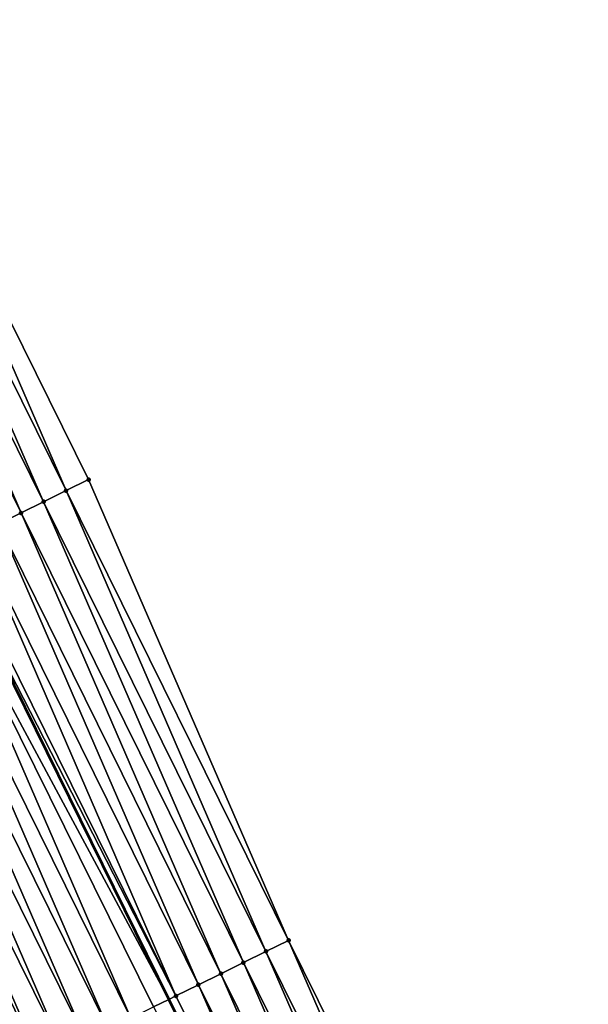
# Model space of a CAD drawing. Header units: feet. Extents: x 2007189 to 2022806, y 818621 to 837694.
# Tile 195 of 256: x 2011992 to 2012015, y 825718 to 825757. Entities that reach past the tile are written whole.
import ezdxf

# ---------------------------------------------------------------- set-up
doc = ezdxf.new("R2010")
doc.units = ezdxf.units.FT
doc.header["$MEASUREMENT"] = 0
for name, color, linetype, lineweight in [('EP_Travel Lane', 172, 'Continuous', 53), ('Road Shots', 141, 'Continuous', 100), ('Road X-Section', 40, 'Continuous', 13)]:
    doc.layers.add(name, color=color, linetype=linetype, lineweight=lineweight)
doc.layers.add('I-77-MM17-21_SB-Surface-Border', color=7, linetype='Continuous')
doc.layers.add('I-77-MM17-21_SB-Surface-TIN', color=7, linetype='Continuous')

msp = doc.modelspace()

# ---------------------------------------------------------------- linework, layer by layer
at = {"layer": 'EP_Travel Lane'}
msp.add_polyline3d([(2011929.486898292, 825862.218592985, 323.5815490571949), (2011937.876224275, 825844.0646809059, 323.8154578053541), (2011946.229505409, 825826.0528240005, 324.0599262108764), (2011954.807615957, 825807.9870351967, 324.2685545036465), (2011963.385772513, 825789.9211494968, 324.4660936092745), (2011971.963904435, 825771.8553156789, 324.6695773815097), (2011980.479652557, 825753.9999227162, 324.8246843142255), (2011989.319257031, 825736.0598570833, 324.9524253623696), (2011998.158746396, 825718.120025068, 325.1277426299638), (2012006.998310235, 825700.1800419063, 325.2723106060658), (2012015.798324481, 825682.3932495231, 325.3458131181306), (2012024.861168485, 825664.564596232, 325.4129303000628), (2012033.924002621, 825646.7359623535, 325.4898073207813), (2012042.986842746, 825628.9073166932, 325.560769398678), (2012052.026263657, 825611.4143814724, 325.6315330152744)], dxfattribs=at)
at = {"layer": 'I-77-MM17-21_SB-Surface-Border', "color": 3, "linetype": 'Continuous', "lineweight": -3}
msp.add_polyline3d([(2011933.358316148, 825864.0053174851, 323.3954816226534), (2011940.839609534, 825845.4325050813, 323.6866876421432), (2011950.084206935, 825827.8811939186, 323.8782578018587), (2011959.565856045, 825810.2439118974, 324.0385518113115), (2011968.144012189, 825792.1780268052, 324.2361654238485), (2011977.625680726, 825774.5407038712, 324.3917883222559), (2011986.106116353, 825756.7787573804, 324.5421982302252), (2011994.966837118, 825738.8490909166, 324.6639773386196), (2012002.930843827, 825720.4768138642, 324.8740961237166), (2012011.791518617, 825702.5472404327, 325.014880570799), (2012020.580375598, 825684.8234791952, 325.0916481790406), (2012028.751719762, 825666.5418047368, 325.2212239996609), (2012038.706018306, 825649.1662614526, 325.2708349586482), (2012047.768865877, 825631.3376010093, 325.3343355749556), (2012055.87138228, 825613.4792854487, 325.4604665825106)], dxfattribs=at)
at = {"layer": 'I-77-MM17-21_SB-Surface-TIN', "color": 128, "linetype": 'Continuous', "lineweight": -3}
for points in [[(2011994.070222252, 825738.4062796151, 324.7114012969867), (2011986.106116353, 825756.7787573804, 324.5421982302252), (2011985.209502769, 825756.3359434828, 324.5890917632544)], [(2011994.070222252, 825738.4062796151, 324.7114012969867), (2011994.966837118, 825738.8490909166, 324.6639773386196), (2011986.106116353, 825756.7787573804, 324.5421982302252)], [(2011993.173614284, 825737.9634543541, 324.7559824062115), (2011985.209502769, 825756.3359434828, 324.5890917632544), (2011984.312888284, 825755.8931314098, 324.6363568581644)], [(2011993.173614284, 825737.9634543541, 324.7559824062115), (2011994.070222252, 825738.4062796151, 324.7114012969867), (2011985.209502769, 825756.3359434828, 324.5890917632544)], [(2011992.276990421, 825737.5206612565, 324.8071135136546), (2011984.312888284, 825755.8931314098, 324.6363568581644), (2011983.416272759, 825755.4503214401, 324.6840503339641)], [(2011992.276990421, 825737.5206612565, 324.8071135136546), (2011993.173614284, 825737.9634543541, 324.7559824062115), (2011984.312888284, 825755.8931314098, 324.6363568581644)], [(2011991.380373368, 825737.0778543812, 324.8554388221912), (2011992.276990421, 825737.5206612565, 324.8071135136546), (2011983.416272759, 825755.4503214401, 324.6840503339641)], [(2012002.930843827, 825720.4768138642, 324.8740961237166), (2011994.966837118, 825738.8490909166, 324.6639773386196), (2011994.070222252, 825738.4062796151, 324.7114012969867)], [(2012002.034226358, 825720.0340078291, 324.922592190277), (2011994.070222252, 825738.4062796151, 324.7114012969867), (2011993.173614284, 825737.9634543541, 324.7559824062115)], [(2012002.034226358, 825720.0340078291, 324.922592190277), (2012002.930843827, 825720.4768138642, 324.8740961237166), (2011994.070222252, 825738.4062796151, 324.7114012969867)], [(2012001.137609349, 825719.5912008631, 324.970898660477), (2011993.173614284, 825737.9634543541, 324.7559824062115), (2011992.276990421, 825737.5206612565, 324.8071135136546)], [(2012001.137609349, 825719.5912008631, 324.970898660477), (2012002.034226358, 825720.0340078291, 324.922592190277), (2011993.173614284, 825737.9634543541, 324.7559824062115)], [(2012000.2409957, 825719.1483870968, 325.0178202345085), (2011992.276990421, 825737.5206612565, 324.8071135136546), (2011991.380373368, 825737.0778543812, 324.8554388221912)], [(2012000.2409957, 825719.1483870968, 325.0178202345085), (2012001.137609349, 825719.5912008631, 324.970898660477), (2011992.276990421, 825737.5206612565, 324.8071135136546)], [(2011999.344404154, 825718.7055286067, 325.0556340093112), (2011991.380373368, 825737.0778543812, 324.8554388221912), (2011990.483789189, 825736.6349809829, 324.8902169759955)], [(2011999.344404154, 825718.7055286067, 325.0556340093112), (2012000.2409957, 825719.1483870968, 325.0178202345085), (2011991.380373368, 825737.0778543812, 324.8554388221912)], [(2011998.447754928, 825718.2627868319, 325.1172164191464), (2011990.483789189, 825736.6349809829, 324.8902169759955), (2011989.58715922, 825736.1922002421, 324.9438644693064)], [(2011998.447754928, 825718.2627868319, 325.1172164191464), (2011999.344404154, 825718.7055286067, 325.0556340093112), (2011990.483789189, 825736.6349809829, 324.8902169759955)], [(2011988.690589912, 825735.7492967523, 324.9725146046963), (2011998.158746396, 825718.120025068, 325.1277426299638), (2011989.319257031, 825736.0598570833, 324.9524253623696)], [(2011998.447754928, 825718.2627868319, 325.1172164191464), (2011989.58715922, 825736.1922002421, 324.9438644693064), (2011989.319257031, 825736.0598570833, 324.9524253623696)], [(2011998.447754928, 825718.2627868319, 325.1172164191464), (2011989.319257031, 825736.0598570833, 324.9524253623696), (2011998.158746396, 825718.120025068, 325.1277426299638)], [(2011996.654598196, 825717.3770165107, 325.1819813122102), (2011988.690589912, 825735.7492967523, 324.9725146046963), (2011987.793995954, 825735.3064431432, 325.0113227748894)], [(2011997.551175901, 825717.8199030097, 325.1498714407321), (2011998.158746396, 825718.120025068, 325.1277426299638), (2011988.690589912, 825735.7492967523, 324.9725146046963)], [(2011996.654598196, 825717.3770165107, 325.1819813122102), (2011997.551175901, 825717.8199030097, 325.1498714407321), (2011988.690589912, 825735.7492967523, 324.9725146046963)], [(2011995.75801958, 825716.9341318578, 325.2144671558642), (2011987.793995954, 825735.3064431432, 325.0113227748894), (2011986.897422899, 825734.8635472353, 325.0415169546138)], [(2011995.75801958, 825716.9341318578, 325.2144671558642), (2011996.654598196, 825717.3770165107, 325.1819813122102), (2011987.793995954, 825735.3064431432, 325.0113227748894)], [(2011994.861435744, 825716.4912577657, 325.2491036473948), (2011986.897422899, 825734.8635472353, 325.0415169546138), (2011986.000839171, 825734.4206729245, 325.076109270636)], [(2011994.861435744, 825716.4912577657, 325.2491036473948), (2011995.75801958, 825716.9341318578, 325.2144671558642), (2011986.897422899, 825734.8635472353, 325.0415169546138)], [(2011993.964855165, 825716.0483770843, 325.2823982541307), (2011986.000839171, 825734.4206729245, 325.076109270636), (2011985.104256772, 825733.9777959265, 325.1101543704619)], [(2011993.964855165, 825716.0483770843, 325.2823982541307), (2011994.861435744, 825716.4912577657, 325.2491036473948), (2011986.000839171, 825734.4206729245, 325.076109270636)], [(2011993.068290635, 825715.6054639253, 325.3090789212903), (2011985.104256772, 825733.9777959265, 325.1101543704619), (2011984.207678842, 825733.5349098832, 325.1423574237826)], [(2011993.068290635, 825715.6054639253, 325.3090789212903), (2011993.964855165, 825716.0483770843, 325.2823982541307), (2011985.104256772, 825733.9777959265, 325.1101543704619)], [(2011992.171710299, 825715.1625827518, 325.34227333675), (2011993.068290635, 825715.6054639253, 325.3090789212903), (2011984.207678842, 825733.5349098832, 325.1423574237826)], [(2012010.894899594, 825702.1044375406, 325.0640153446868), (2012002.930843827, 825720.4768138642, 324.8740961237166), (2012002.034226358, 825720.0340078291, 324.922592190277)], [(2012010.894899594, 825702.1044375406, 325.0640153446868), (2012011.791518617, 825702.5472404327, 325.014880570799), (2012002.930843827, 825720.4768138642, 324.8740961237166)], [(2012009.998283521, 825701.6616286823, 325.1119350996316), (2012002.034226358, 825720.0340078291, 324.922592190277), (2012001.137609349, 825719.5912008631, 324.970898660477)], [(2012009.998283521, 825701.6616286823, 325.1119350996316), (2012010.894899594, 825702.1044375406, 325.0640153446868), (2012002.034226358, 825720.0340078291, 324.922592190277)], [(2012009.101669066, 825701.2188165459, 325.1591873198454), (2012001.137609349, 825719.5912008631, 324.970898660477), (2012000.2409957, 825719.1483870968, 325.0178202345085)], [(2012009.101669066, 825701.2188165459, 325.1591873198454), (2012009.998283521, 825701.6616286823, 325.1119350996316), (2012001.137609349, 825719.5912008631, 324.970898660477)], [(2012008.205065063, 825700.7759832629, 325.2021330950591), (2012000.2409957, 825719.1483870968, 325.0178202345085), (2011999.344404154, 825718.7055286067, 325.0556340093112)], [(2012008.205065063, 825700.7759832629, 325.2021330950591), (2012009.101669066, 825701.2188165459, 325.1591873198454), (2012000.2409957, 825719.1483870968, 325.0178202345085)], [(2012007.30842025, 825700.3332325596, 325.2618958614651), (2011999.344404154, 825718.7055286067, 325.0556340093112), (2011998.447754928, 825718.2627868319, 325.1172164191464)], [(2012007.30842025, 825700.3332325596, 325.2618958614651), (2012008.205065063, 825700.7759832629, 325.2021330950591), (2011999.344404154, 825718.7055286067, 325.0556340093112)], [(2012007.30842025, 825700.3332325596, 325.2618958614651), (2011998.447754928, 825718.2627868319, 325.1172164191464), (2011998.158746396, 825718.120025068, 325.1277426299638)], [(2011997.551175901, 825717.8199030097, 325.1498714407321), (2012006.998310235, 825700.1800419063, 325.2723106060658), (2011998.158746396, 825718.120025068, 325.1277426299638)], [(2012007.30842025, 825700.3332325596, 325.2618958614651), (2011998.158746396, 825718.120025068, 325.1277426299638), (2012006.998310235, 825700.1800419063, 325.2723106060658)]]:
    msp.add_3dface(points, dxfattribs=at)
at = {"layer": 'Road Shots', "lineweight": 100}
for p in [(2011994.966837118, 825738.8490909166, 324.6639773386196), (2011994.070222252, 825738.4062796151, 324.7114012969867), (2011993.173614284, 825737.9634543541, 324.7559824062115), (2011992.276990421, 825737.5206612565, 324.8071135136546), (2012002.930843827, 825720.4768138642, 324.8740961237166), (2012002.034226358, 825720.0340078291, 324.922592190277), (2012001.137609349, 825719.5912008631, 324.970898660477), (2012000.2409957, 825719.1483870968, 325.0178202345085), (2011999.344404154, 825718.7055286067, 325.0556340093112), (2011998.447754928, 825718.2627868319, 325.1172164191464)]:
    msp.add_point(p, dxfattribs=at)
at = {"layer": 'Road X-Section', "extrusion": (0.4430375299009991, -0.8964863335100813, 0.005477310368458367), "elevation": 151127.4653077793, "flags": 128}
msp.add_lwpolyline([(2169591.836034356, -503.1156023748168), (2169590.836034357, -503.0681777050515), (2169589.836034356, -503.0235959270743), (2169588.836034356, -502.9724640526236), (2169587.836034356, -502.9241380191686), (2169586.836034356, -502.889359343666), (2169585.836034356, -502.8357110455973), (2169584.836034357, -502.8070604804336), (2169583.836034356, -502.7682517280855), (2169582.836034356, -502.7380570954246), (2169581.836034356, -502.703464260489), (2169580.836034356, -502.6694186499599), (2169579.836034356, -502.6372151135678), (2169578.836034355, -502.6019808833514), (2169577.836034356, -502.5700995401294), (2169576.836034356, -502.5383842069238), (2169575.836034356, -502.5033749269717), (2169574.836034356, -502.4644601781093), (2169573.836034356, -502.4284710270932), (2169572.836034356, -502.4048749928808), (2169571.836034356, -502.3792385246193), (2169570.836034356, -502.3455060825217), (2169569.836034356, -502.3141699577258), (2169568.836034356, -502.276601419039), (2169567.836034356, -502.2388726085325), (2169566.836034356, -502.2039257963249), (2169565.836034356, -502.1694341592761), (2169564.836034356, -502.1356367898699), (2169563.836034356, -502.0971953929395), (2169562.836034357, -502.0648102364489), (2169561.836034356, -502.0329906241), (2169560.836034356, -501.9980026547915), (2169559.836034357, -501.9762959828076), (2169558.836034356, -501.951838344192), (2169557.836034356, -501.9151535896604), (2169556.836034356, -501.8845714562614), (2169555.836034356, -501.8432470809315), (2169554.836034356, -501.8045384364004), (2169553.836034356, -501.7695867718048), (2169552.836034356, -501.7272520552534), (2169551.836034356, -501.6889782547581), (2169550.836034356, -501.6536112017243), (2169549.836034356, -501.6193151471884), (2169549.603889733, -501.6090610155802), (2169549.311032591, -501.6035642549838), (2169548.836034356, -501.6021816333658), (2169547.836034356, -501.5929875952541), (2169546.836034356, -501.5877603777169), (2169545.836034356, -501.5742610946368), (2169544.836034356, -501.5599550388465), (2169543.836034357, -501.5435688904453), (2169543.8145564, -501.543292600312)], dxfattribs=at)
at = {"layer": 'Road X-Section', "extrusion": (0.4430375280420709, -0.8964863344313, 0.005477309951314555), "elevation": 151147.4608068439, "flags": 128}
msp.add_lwpolyline([(2169590.836347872, -503.0149405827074), (2169589.836347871, -502.9664437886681), (2169588.836347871, -502.9181365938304), (2169587.836347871, -502.8712143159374), (2169586.836347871, -502.8333999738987), (2169585.836347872, -502.7718166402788), (2169584.836347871, -502.7391611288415), (2169583.836347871, -502.707050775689), (2169582.836347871, -502.6745644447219), (2169581.836347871, -502.6399274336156), (2169580.836347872, -502.606632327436), (2169579.836347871, -502.5799512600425), (2169578.836347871, -502.5467563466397), (2169577.836347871, -502.5182145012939), (2169576.836347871, -502.489277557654), (2169575.836347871, -502.4584414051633), (2169574.836347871, -502.419750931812), (2169573.836347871, -502.3861568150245), (2169573.672822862, -502.3807510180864), (2169572.836347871, -502.3651233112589), (2169571.836347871, -502.3430721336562), (2169570.836347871, -502.3132894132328), (2169569.836347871, -502.2858838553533), (2169568.836347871, -502.2547836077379), (2169567.836347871, -502.2183055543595), (2169566.836347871, -502.1877523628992), (2169565.836347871, -502.1609162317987), (2169564.836347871, -502.1295397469), (2169563.836347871, -502.0890354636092), (2169562.836347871, -502.0613153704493), (2169561.836347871, -502.037069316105), (2169560.836347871, -502.011750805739), (2169559.836347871, -501.9921053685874), (2169558.836347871, -501.965679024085), (2169557.836347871, -501.9361397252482), (2169556.836347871, -501.9054781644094), (2169555.836347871, -501.8729187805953), (2169554.836347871, -501.836220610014), (2169553.836347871, -501.8038229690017), (2169552.836347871, -501.7706028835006), (2169551.836347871, -501.739552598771), (2169550.836347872, -501.711666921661), (2169549.836347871, -501.6832206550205), (2169549.194346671, -501.6681120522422), (2169548.836347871, -501.6675536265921), (2169547.836347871, -501.6570773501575), (2169546.836347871, -501.6484470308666), (2169545.836347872, -501.638534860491), (2169544.836347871, -501.625747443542), (2169543.88796572, -501.6096014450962)], dxfattribs=at)

doc.saveas('drawing.dxf')
